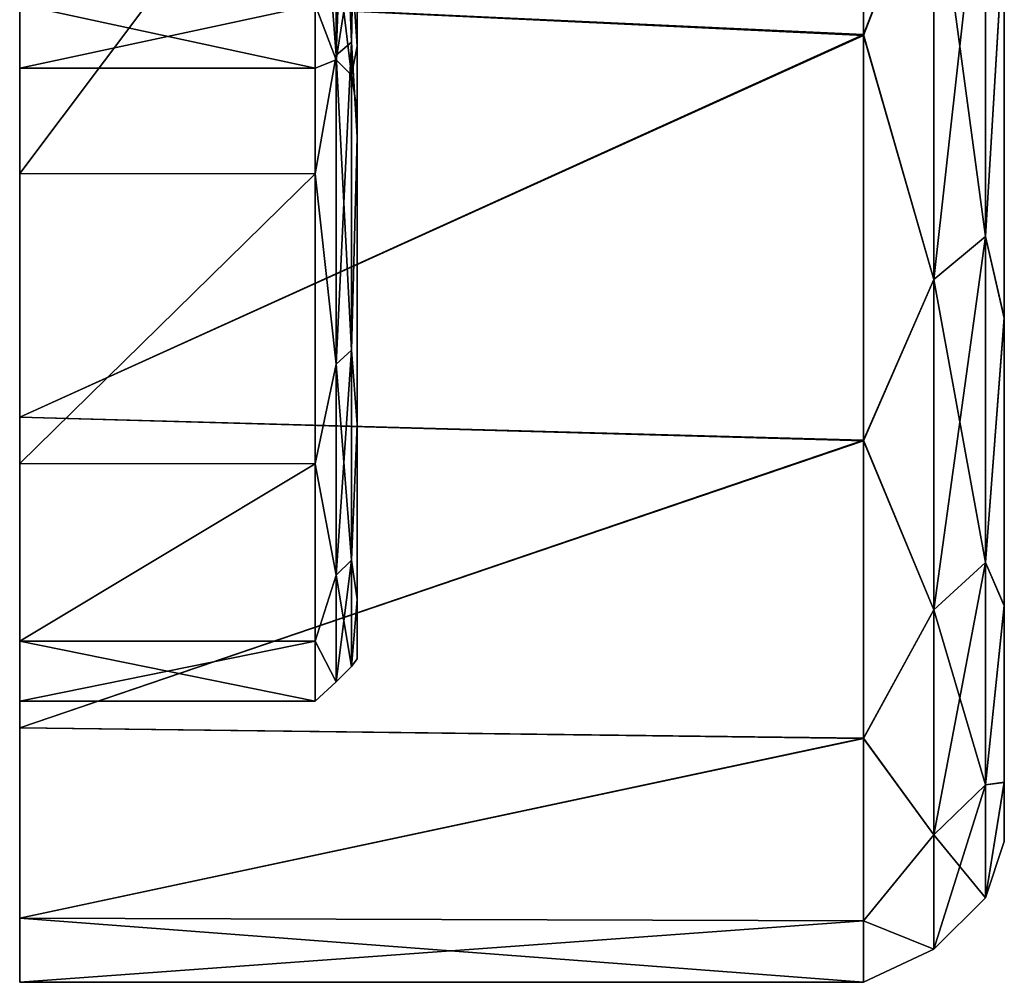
# Model space of a CAD drawing. Header units: metres. Extents: x -46 to 104, y -30 to 30.
# Tile 1 of 127: x -45.5 to -38.5, y -30 to -23.16. Entities that reach past the tile are written whole.
import ezdxf

# ---------------------------------------------------------------- set-up
doc = ezdxf.new("R2010")
doc.units = ezdxf.units.M
doc.layers.add('solid_122529', color=7, linetype='CONTINUOUS')

msp = doc.modelspace()

# ---------------------------------------------------------------- linework, layer by layer
at = {"layer": 'solid_122529'}
for points in [[(-39.5, -19.677197, 1077.354736), (-39.5, -23.26165, 1081.05542), (-45.5, -22.981518, 1080.716675)], [(-39.5, -19.677197, -22.645264), (-39.5, -23.26165, -18.944542), (-45.5, -22.981518, -19.283361)], [(-39.5, -23.267437, 1118.937378), (-39.5, -19.684076, 1122.639282), (-45.5, -22.981518, 1119.283325)], [(-39.5, -23.267437, 18.937433), (-39.5, -19.684076, 22.639284), (-45.5, -22.981518, 19.283361)], [(-39, -21.973148, 1079.772339), (-39.5, -23.26165, 1081.05542), (-39.5, -19.677197, 1077.354736)], [(-39, -21.973148, -20.227709), (-39.5, -23.26165, -18.944542), (-39.5, -19.677197, -22.645264)], [(-39, -21.973148, 1120.227661), (-39.5, -19.684076, 1122.639282), (-39.5, -23.267437, 1118.937378)], [(-39, -21.973148, 20.227709), (-39.5, -19.684076, 22.639284), (-39.5, -23.267437, 18.937433)], [(-43.25, -20.570698, 1118.936646), (-43.140114, -20.489809, 1118.862183), (-43.140114, -23.31497, 1115.232422)], [(-43.25, -23.407013, 1084.707397), (-43.140114, -23.31497, 1084.767578), (-43.140114, -20.489809, 1081.137817)], [(-43.25, -20.570698, 1081.063354), (-43.25, -23.407013, 1084.707397), (-43.140114, -20.489809, 1081.137817)], [(-43.25, -20.570698, 18.936663), (-43.140114, -20.489809, 18.862198), (-43.140114, -23.31497, 15.23243)], [(-43.25, -23.407013, -15.292565), (-43.140114, -23.31497, -15.23243), (-43.140114, -20.489809, -18.862198)], [(-43.25, -20.570698, -18.936663), (-43.25, -23.407013, -15.292565), (-43.140114, -20.489809, -18.862198)], [(-43.140114, -23.31497, 1115.232422), (-43.140114, -20.489809, 1118.862183), (-43.099998, -21.220997, 1117.802979)], [(-43.140114, -20.489809, 1081.137817), (-43.140114, -23.31497, 1084.767578), (-43.099998, -21.2208, 1082.196777)], [(-43.140114, -23.31497, 15.23243), (-43.140114, -20.489809, 18.862198), (-43.099998, -21.220997, 17.803013)], [(-43.140114, -20.489809, -18.862198), (-43.140114, -23.31497, -15.23243), (-43.099998, -21.2208, -17.803247)], [(-43.25, -20.570698, 1081.063354), (-43.400002, -21.45138, 1082.004517), (-43.25, -23.407013, 1084.707397)], [(-43.25, -23.407013, 1115.292603), (-43.400002, -21.451481, 1117.995361), (-43.25, -20.570698, 1118.936646)], [(-43.25, -20.570698, -18.936663), (-43.400002, -21.45138, -17.995508), (-43.25, -23.407013, -15.292565)], [(-43.25, -23.407013, 15.292565), (-43.400002, -21.451481, 17.995388), (-43.25, -20.570698, 18.936663)], [(-43.25, -23.407013, 1115.292603), (-43.25, -20.570698, 1118.936646), (-43.140114, -23.31497, 1115.232422)], [(-43.25, -23.407013, 15.292565), (-43.25, -20.570698, 18.936663), (-43.140114, -23.31497, 15.23243)], [(-43.140114, -23.31497, 1084.767578), (-43.099998, -23.990673, 1086.153442), (-43.099998, -21.2208, 1082.196777)], [(-43.140114, -23.31497, -15.23243), (-43.099998, -23.990673, -13.846535), (-43.099998, -21.2208, -17.803247)], [(-43.140114, -23.31497, 1115.232422), (-43.099998, -21.220997, 1117.802979), (-43.099998, -23.990822, 1113.846313)], [(-43.140114, -23.31497, 15.23243), (-43.099998, -21.220997, 17.803013), (-43.099998, -23.990822, 13.846276)], [(-43.099998, -21.2208, 1082.196777), (-43.099998, -23.990673, 1086.153442), (-43.099998, -21.990143, 1090.896851)], [(-43.099998, -21.2208, -17.803247), (-43.099998, -23.990673, -13.846535), (-43.099998, -21.990143, -9.103182)], [(-43.099998, -21.220997, 1117.802979), (-43.099998, -21.990105, 1109.103271), (-43.099998, -23.343159, 1104.639771)], [(-43.099998, -23.990822, 1113.846313), (-43.099998, -21.220997, 1117.802979), (-43.099998, -23.343159, 1104.639771)], [(-43.099998, -21.220997, 17.803013), (-43.099998, -21.990105, 9.103277), (-43.099998, -23.343159, 4.639809)], [(-43.099998, -23.990822, 13.846276), (-43.099998, -21.220997, 17.803013), (-43.099998, -23.343159, 4.639809)], [(-45.5, -24.248543, 1085.999756), (-45.5, -21.449144, 1082.001953), (-45.5, -22.981518, 1080.716675)], [(-45.5, -21.449144, 1117.998047), (-45.5, -24.248543, 1114.000244), (-45.5, -22.981518, 1119.283325)], [(-43.400002, -21.45138, 1082.004517), (-45.5, -21.449144, 1082.001953), (-45.5, -24.248543, 1085.999756)], [(-43.400002, -21.451481, 1117.995361), (-45.5, -24.248543, 1114.000244), (-45.5, -21.449144, 1117.998047)], [(-45.5, -24.248543, -14.000217), (-45.5, -21.449144, -17.9981), (-45.5, -22.981518, -19.283361)], [(-45.5, -21.449144, 17.9981), (-45.5, -24.248543, 14.000217), (-45.5, -22.981518, 19.283361)], [(-43.400002, -21.45138, -17.995508), (-45.5, -21.449144, -17.9981), (-45.5, -24.248543, -14.000217)], [(-43.400002, -21.451481, 17.995388), (-45.5, -24.248543, 14.000217), (-45.5, -21.449144, 17.9981)], [(-43.400002, -24.250351, 1086.002808), (-43.400002, -21.45138, 1082.004517), (-45.5, -24.248543, 1085.999756)], [(-43.400002, -24.250351, -13.997159), (-43.400002, -21.45138, -17.995508), (-45.5, -24.248543, -14.000217)], [(-43.400002, -21.451481, 1117.995361), (-43.400002, -24.250423, 1113.99707), (-45.5, -24.248543, 1114.000244)], [(-43.400002, -21.451481, 17.995388), (-43.400002, -24.250423, 13.997034), (-45.5, -24.248543, 14.000217)], [(-43.25, -23.407013, 1084.707397), (-43.400002, -21.45138, 1082.004517), (-43.400002, -24.250351, 1086.002808)], [(-43.25, -23.407013, -15.292565), (-43.400002, -21.45138, -17.995508), (-43.400002, -24.250351, -13.997159)], [(-43.25, -23.407013, 1115.292603), (-43.400002, -24.250423, 1113.99707), (-43.400002, -21.451481, 1117.995361)], [(-43.25, -23.407013, 15.292565), (-43.400002, -24.250423, 13.997034), (-43.400002, -21.451481, 17.995388)], [(-38.633713, -21.703522, 1119.979492), (-39, -21.973148, 1120.227661), (-39, -25.002834, 1116.335205)], [(-38.633713, -24.696032, 1116.134766), (-38.633713, -21.703522, 1119.979492), (-39, -25.002834, 1116.335205)], [(-38.633713, -21.703522, 1080.020508), (-38.633713, -24.696032, 1083.865234), (-39, -21.973148, 1079.772339)], [(-38.633713, -21.703522, 19.979498), (-39, -21.973148, 20.227709), (-39, -25.002834, 16.335167)], [(-38.633713, -24.696032, 16.134722), (-38.633713, -21.703522, 19.979498), (-39, -25.002834, 16.335167)], [(-38.633713, -21.703522, -19.979498), (-38.633713, -24.696032, -16.134722), (-39, -21.973148, -20.227709)], [(-38.633713, -21.703522, 1080.020508), (-38.5, -22.485767, 1081.687012), (-38.633713, -24.696032, 1083.865234)], [(-38.633713, -24.696032, 1116.134766), (-38.5, -22.491329, 1118.306152), (-38.633713, -21.703522, 1119.979492)], [(-38.633713, -21.703522, -19.979498), (-38.5, -22.485767, -18.313021), (-38.633713, -24.696032, -16.134722)], [(-38.633713, -24.696032, 16.134722), (-38.5, -22.491329, 18.306194), (-38.633713, -21.703522, 19.979498)], [(-39, -25.002834, 1116.335205), (-39, -21.973148, 1120.227661), (-39.5, -23.267437, 1118.937378)], [(-39, -21.973148, 1079.772339), (-39, -25.002834, 1083.664795), (-39.5, -23.26165, 1081.05542)], [(-39, -25.002834, 16.335167), (-39, -21.973148, 20.227709), (-39.5, -23.267437, 18.937433)], [(-39, -21.973148, -20.227709), (-39, -25.002834, -16.335167), (-39.5, -23.26165, -18.944542)], [(-38.633713, -24.696032, 1083.865234), (-39, -25.002834, 1083.664795), (-39, -21.973148, 1079.772339)], [(-38.633713, -24.696032, -16.134722), (-39, -25.002834, -16.335167), (-39, -21.973148, -20.227709)], [(-43.14019, -22.747179, 1106.472168), (-43.099998, -23.343159, 1104.639771), (-43.099998, -21.990105, 1109.103271)], [(-43.14019, -22.747179, 6.47213), (-43.099998, -23.343159, 4.639809), (-43.099998, -21.990105, 9.103277)], [(-43.14019, -22.747179, 1093.527832), (-43.099998, -21.990143, 1090.896851), (-43.099998, -23.34318, 1095.360352)], [(-43.14019, -22.747179, -6.47213), (-43.099998, -21.990143, -9.103182), (-43.099998, -23.34318, -4.639705)], [(-43.099998, -23.990673, 1086.153442), (-43.099998, -23.34318, 1095.360352), (-43.099998, -21.990143, 1090.896851)], [(-43.099998, -23.990673, -13.846535), (-43.099998, -23.34318, -4.639705), (-43.099998, -21.990143, -9.103182)], [(-38.633713, -24.696032, 1083.865234), (-38.5, -22.485767, 1081.687012), (-38.5, -25.274031, 1085.779541)], [(-38.633713, -24.696032, -16.134722), (-38.5, -22.485767, -18.313021), (-38.5, -25.274031, -14.220508)], [(-38.633713, -24.696032, 1116.134766), (-38.5, -25.278303, 1114.212891), (-38.5, -22.491329, 1118.306152)], [(-38.633713, -24.696032, 16.134722), (-38.5, -25.278303, 14.212913), (-38.5, -22.491329, 18.306194)], [(-38.5, -22.491329, 1118.306152), (-38.5, -25.274031, 1085.779541), (-38.5, -22.485767, 1081.687012)], [(-38.5, -22.491329, 18.306194), (-38.5, -25.274031, -14.220508), (-38.5, -22.485767, -18.313021)], [(-38.5, -22.491329, 1118.306152), (-38.5, -25.278303, 1114.212891), (-38.5, -25.274031, 1085.779541)], [(-38.5, -22.491329, 18.306194), (-38.5, -25.278303, 14.212913), (-38.5, -25.274031, -14.220508)], [(-43.250134, -23.439697, 1102.171997), (-43.250134, -22.641485, 1106.442017), (-43.400002, -23.048986, 1104.581909)], [(-43.250134, -22.641485, 1093.557983), (-43.250134, -23.439697, 1097.828003), (-43.400002, -23.049, 1095.418091)], [(-43.250134, -23.439697, 2.172008), (-43.250134, -22.641485, 6.442058), (-43.400002, -23.048986, 4.581944)], [(-43.250134, -22.641485, -6.442058), (-43.250134, -23.439697, -2.172008), (-43.400002, -23.049, -4.581878)], [(-43.14019, -22.747179, 1106.472168), (-43.250134, -22.641485, 1106.442017), (-43.250134, -23.439697, 1102.171997)], [(-43.14019, -23.549114, 1097.817871), (-43.250134, -23.439697, 1097.828003), (-43.250134, -22.641485, 1093.557983)], [(-43.14019, -22.747179, 1093.527832), (-43.14019, -23.549114, 1097.817871), (-43.250134, -22.641485, 1093.557983)], [(-43.14019, -22.747179, 6.47213), (-43.250134, -22.641485, 6.442058), (-43.250134, -23.439697, 2.172008)], [(-43.14019, -23.549114, -2.182147), (-43.250134, -23.439697, -2.172008), (-43.250134, -22.641485, -6.442058)], [(-43.14019, -22.747179, -6.47213), (-43.14019, -23.549114, -2.182147), (-43.250134, -22.641485, -6.442058)], [(-43.14019, -23.549114, 1102.182129), (-43.14019, -22.747179, 1106.472168), (-43.250134, -23.439697, 1102.171997)], [(-43.14019, -23.549114, 2.182147), (-43.14019, -22.747179, 6.47213), (-43.250134, -23.439697, 2.172008)], [(-43.14019, -22.747179, 1093.527832), (-43.099998, -23.34318, 1095.360352), (-43.14019, -23.549114, 1097.817871)], [(-43.14019, -23.549114, 1102.182129), (-43.099998, -23.343159, 1104.639771), (-43.14019, -22.747179, 1106.472168)], [(-43.14019, -22.747179, -6.47213), (-43.099998, -23.34318, -4.639705), (-43.14019, -23.549114, -2.182147)], [(-43.14019, -23.549114, 2.182147), (-43.099998, -23.343159, 4.639809), (-43.14019, -22.747179, 6.47213)], [(-39.5, -23.26165, 1081.05542), (-45.5, -25.980865, 1085.000244), (-45.5, -22.981518, 1080.716675)], [(-45.5, -24.248543, 1085.999756), (-45.5, -22.981518, 1080.716675), (-45.5, -25.980865, 1085.000244)], [(-39.5, -23.267437, 1118.937378), (-45.5, -22.981518, 1119.283325), (-45.5, -25.980865, 1114.999756)], [(-45.5, -24.248543, 1114.000244), (-45.5, -25.980865, 1114.999756), (-45.5, -22.981518, 1119.283325)], [(-39.5, -23.26165, -18.944542), (-45.5, -25.980865, -14.99975), (-45.5, -22.981518, -19.283361)], [(-45.5, -24.248543, -14.000217), (-45.5, -22.981518, -19.283361), (-45.5, -25.980865, -14.99975)], [(-39.5, -23.267437, 18.937433), (-45.5, -22.981518, 19.283361), (-45.5, -25.980865, 14.99975)], [(-45.5, -24.248543, 14.000217), (-45.5, -25.980865, 14.99975), (-45.5, -22.981518, 19.283361)], [(-45.5, -23.048424, 1104.584473), (-45.5, -23.499943, 1100), (-43.400002, -23.048986, 1104.581909)], [(-45.5, -23.048424, 1095.415527), (-43.400002, -23.049, 1095.418091), (-43.400002, -23.5, 1100)], [(-45.5, -23.499943, 1100), (-45.5, -23.048424, 1095.415527), (-43.400002, -23.5, 1100)], [(-45.5, -23.048424, 1104.584473), (-45.5, -23.048424, 1095.415527), (-45.5, -23.499943, 1100)], [(-45.5, -23.048424, 4.584488), (-45.5, -23.499943), (-43.400002, -23.048986, 4.581944)], [(-45.5, -23.048424, -4.584488), (-43.400002, -23.049, -4.581878), (-43.400002, -23.5, 0.000033)], [(-45.5, -23.499943), (-45.5, -23.048424, -4.584488), (-43.400002, -23.5, 0.000033)], [(-45.5, -23.048424, 4.584488), (-45.5, -23.048424, -4.584488), (-45.5, -23.499943)], [(-45.5, -23.499943, 1100), (-43.400002, -23.5, 1100), (-43.400002, -23.048986, 1104.581909)], [(-45.5, -23.499943), (-43.400002, -23.5, 0.000033), (-43.400002, -23.048986, 4.581944)], [(-43.250134, -23.439697, 1102.171997), (-43.400002, -23.048986, 1104.581909), (-43.400002, -23.5, 1100)], [(-43.250134, -23.439697, 2.172008), (-43.400002, -23.048986, 4.581944), (-43.400002, -23.5, 0.000033)], [(-43.250134, -23.439697, 1097.828003), (-43.400002, -23.5, 1100), (-43.400002, -23.049, 1095.418091)], [(-43.250134, -23.439697, -2.172008), (-43.400002, -23.5, 0.000033), (-43.400002, -23.049, -4.581878)], [(-39.5, -23.26165, 1081.05542), (-39.5, -26.145069, 1085.288208), (-45.5, -25.980865, 1085.000244)], [(-39.5, -23.26165, -18.944542), (-39.5, -26.145069, -14.711743), (-45.5, -25.980865, -14.99975)], [(-39.5, -26.149517, 1114.703857), (-39.5, -23.267437, 1118.937378), (-45.5, -25.980865, 1114.999756)], [(-39.5, -26.149517, 14.703835), (-39.5, -23.267437, 18.937433), (-45.5, -25.980865, 14.99975)], [(-39, -25.002834, 1083.664795), (-39.5, -26.145069, 1085.288208), (-39.5, -23.26165, 1081.05542)], [(-39, -25.002834, -16.335167), (-39.5, -26.145069, -14.711743), (-39.5, -23.26165, -18.944542)], [(-39, -25.002834, 1116.335205), (-39.5, -23.267437, 1118.937378), (-39.5, -26.149517, 1114.703857)], [(-39, -25.002834, 16.335167), (-39.5, -23.267437, 18.937433), (-39.5, -26.149517, 14.703835)], [(-43.25, -23.407013, 1115.292603), (-43.140114, -23.31497, 1115.232422), (-43.140114, -25.50416, 1111.187134)], [(-43.25, -25.604845, 1088.768677), (-43.140114, -25.50416, 1088.812866), (-43.140114, -23.31497, 1084.767578)], [(-43.25, -23.407013, 1084.707397), (-43.25, -25.604845, 1088.768677), (-43.140114, -23.31497, 1084.767578)], [(-43.25, -23.407013, 15.292565), (-43.140114, -23.31497, 15.23243), (-43.140114, -25.50416, 11.187162)], [(-43.25, -25.604845, -11.231326), (-43.140114, -25.50416, -11.187162), (-43.140114, -23.31497, -15.23243)], [(-43.25, -23.407013, -15.292565), (-43.25, -25.604845, -11.231326), (-43.140114, -23.31497, -15.23243)], [(-43.14019, -23.549114, 1102.182129), (-43.099998, -23.799999, 1100), (-43.099998, -23.343159, 1104.639771)], [(-43.14019, -23.549114, 2.182147), (-43.099998, -23.799999, 0.000053), (-43.099998, -23.343159, 4.639809)], [(-43.14019, -23.549114, 1097.817871), (-43.099998, -23.34318, 1095.360352), (-43.099998, -23.799999, 1100)], [(-43.14019, -23.549114, -2.182147), (-43.099998, -23.34318, -4.639705), (-43.099998, -23.799999, 0.000053)], [(-43.140114, -25.50416, 1111.187134), (-43.140114, -23.31497, 1115.232422), (-43.099998, -23.990822, 1113.846313)], [(-43.140114, -23.31497, 1084.767578), (-43.140114, -25.50416, 1088.812866), (-43.099998, -23.990673, 1086.153442)], [(-43.140114, -25.50416, 11.187162), (-43.140114, -23.31497, 15.23243), (-43.099998, -23.990822, 13.846276)], [(-43.140114, -23.31497, -15.23243), (-43.140114, -25.50416, -11.187162), (-43.099998, -23.990673, -13.846535)], [(-43.099998, -23.990822, 1113.846313), (-43.099998, -23.343159, 1104.639771), (-43.099998, -23.799999, 1100)], [(-43.099998, -23.990822, 13.846276), (-43.099998, -23.343159, 4.639809), (-43.099998, -23.799999, 0.000053)], [(-43.099998, -23.990673, 1086.153442), (-43.099998, -23.799999, 1100), (-43.099998, -23.34318, 1095.360352)], [(-43.099998, -23.990673, -13.846535), (-43.099998, -23.799999, 0.000053), (-43.099998, -23.34318, -4.639705)], [(-43.25, -23.407013, 1084.707397), (-43.400002, -24.250351, 1086.002808), (-43.25, -25.604845, 1088.768677)], [(-43.25, -25.604845, 1111.231323), (-43.400002, -24.250423, 1113.99707), (-43.25, -23.407013, 1115.292603)], [(-43.25, -23.407013, -15.292565), (-43.400002, -24.250351, -13.997159), (-43.25, -25.604845, -11.231326)], [(-43.25, -25.604845, 11.231326), (-43.400002, -24.250423, 13.997034), (-43.25, -23.407013, 15.292565)], [(-43.250134, -23.439697, 1097.828003), (-43.250134, -23.439697, 1102.171997), (-43.400002, -23.5, 1100)], [(-43.250134, -23.439697, -2.172008), (-43.250134, -23.439697, 2.172008), (-43.400002, -23.5, 0.000033)], [(-43.14019, -23.549114, 1102.182129), (-43.250134, -23.439697, 1102.171997), (-43.250134, -23.439697, 1097.828003)], [(-43.14019, -23.549114, 1097.817871), (-43.14019, -23.549114, 1102.182129), (-43.250134, -23.439697, 1097.828003)], [(-43.14019, -23.549114, 2.182147), (-43.250134, -23.439697, 2.172008), (-43.250134, -23.439697, -2.172008)], [(-43.14019, -23.549114, -2.182147), (-43.14019, -23.549114, 2.182147), (-43.250134, -23.439697, -2.172008)], [(-43.25, -25.604845, 1111.231323), (-43.25, -23.407013, 1115.292603), (-43.140114, -25.50416, 1111.187134)], [(-43.25, -25.604845, 11.231326), (-43.25, -23.407013, 15.292565), (-43.140114, -25.50416, 11.187162)], [(-43.14019, -23.549114, 1097.817871), (-43.099998, -23.799999, 1100), (-43.14019, -23.549114, 1102.182129)], [(-43.14019, -23.549114, -2.182147), (-43.099998, -23.799999, 0.000053), (-43.14019, -23.549114, 2.182147)], [(-43.099998, -23.990673, 1086.153442), (-43.099998, -23.990822, 1113.846313), (-43.099998, -23.799999, 1100)], [(-43.099998, -23.990673, -13.846535), (-43.099998, -23.990822, 13.846276), (-43.099998, -23.799999, 0.000053)], [(-43.140114, -25.50416, 1088.812866), (-43.099998, -26.030512, 1090.528931), (-43.099998, -23.990673, 1086.153442)], [(-43.140114, -25.50416, -11.187162), (-43.099998, -26.030512, -9.471102), (-43.099998, -23.990673, -13.846535)], [(-43.140114, -25.50416, 1111.187134), (-43.099998, -23.990822, 1113.846313), (-43.099998, -26.030621, 1109.470825)], [(-43.140114, -25.50416, 11.187162), (-43.099998, -23.990822, 13.846276), (-43.099998, -26.030621, 9.470805)], [(-43.099998, -23.990673, 1086.153442), (-43.099998, -26.030512, 1090.528931), (-43.099998, -23.990822, 1113.846313)], [(-43.099998, -23.990673, -13.846535), (-43.099998, -26.030512, -9.471102), (-43.099998, -23.990822, 13.846276)], [(-43.099998, -26.030512, 1090.528931), (-43.099998, -26.030621, 1109.470825), (-43.099998, -23.990822, 1113.846313)], [(-43.099998, -26.030512, -9.471102), (-43.099998, -26.030621, 9.470805), (-43.099998, -23.990822, 13.846276)], [(-45.5, -26.311251, 1090.423096), (-45.5, -24.248543, 1085.999756), (-45.5, -25.980865, 1085.000244)], [(-45.5, -24.248543, 1114.000244), (-45.5, -26.311251, 1109.576904), (-45.5, -25.980865, 1114.999756)], [(-43.400002, -24.250351, 1086.002808), (-45.5, -24.248543, 1085.999756), (-45.5, -26.311251, 1090.423096)], [(-43.400002, -24.250423, 1113.99707), (-45.5, -26.311251, 1109.576904), (-45.5, -24.248543, 1114.000244)], [(-45.5, -26.311251, -9.576888), (-45.5, -24.248543, -14.000217), (-45.5, -25.980865, -14.99975)], [(-45.5, -24.248543, 14.000217), (-45.5, -26.311251, 9.576888), (-45.5, -25.980865, 14.99975)], [(-43.400002, -24.250351, -13.997159), (-45.5, -24.248543, -14.000217), (-45.5, -26.311251, -9.576888)], [(-43.400002, -24.250423, 13.997034), (-45.5, -26.311251, 9.576888), (-45.5, -24.248543, 14.000217)], [(-43.400002, -26.312317, 1090.426025), (-43.400002, -24.250351, 1086.002808), (-45.5, -26.311251, 1090.423096)], [(-43.400002, -26.312317, -9.574026), (-43.400002, -24.250351, -13.997159), (-45.5, -26.311251, -9.576888)], [(-43.400002, -24.250423, 1113.99707), (-43.400002, -26.31237, 1109.573853), (-45.5, -26.311251, 1109.576904)], [(-43.400002, -24.250423, 13.997034), (-43.400002, -26.31237, 9.573879), (-45.5, -26.311251, 9.576888)], [(-43.25, -25.604845, 1088.768677), (-43.400002, -24.250351, 1086.002808), (-43.400002, -26.312317, 1090.426025)], [(-43.25, -25.604845, -11.231326), (-43.400002, -24.250351, -13.997159), (-43.400002, -26.312317, -9.574026)], [(-43.25, -25.604845, 1111.231323), (-43.400002, -26.31237, 1109.573853), (-43.400002, -24.250423, 1113.99707)], [(-43.25, -25.604845, 11.231326), (-43.400002, -26.31237, 9.573879), (-43.400002, -24.250423, 13.997034)], [(-38.633713, -24.696032, 1116.134766), (-39, -25.002834, 1116.335205), (-39, -27.35051, 1111.99707)], [(-38.633713, -27.014896, 1111.849854), (-38.633713, -24.696032, 1116.134766), (-39, -27.35051, 1111.99707)], [(-38.633713, -24.696032, 1083.865234), (-38.633713, -27.014896, 1088.150146), (-39, -25.002834, 1083.664795)], [(-38.633713, -24.696032, 16.134722), (-39, -25.002834, 16.335167), (-39, -27.35051, 11.997046)], [(-38.633713, -27.014896, 11.849833), (-38.633713, -24.696032, 16.134722), (-39, -27.35051, 11.997046)], [(-38.633713, -24.696032, -16.134722), (-38.633713, -27.014896, -11.849833), (-39, -25.002834, -16.335167)], [(-38.633713, -24.696032, 1083.865234), (-38.5, -25.274031, 1085.779541), (-38.633713, -27.014896, 1088.150146)], [(-38.633713, -27.014896, 1111.849854), (-38.5, -25.278303, 1114.212891), (-38.633713, -24.696032, 1116.134766)], [(-38.633713, -24.696032, -16.134722), (-38.5, -25.274031, -14.220508), (-38.633713, -27.014896, -11.849833)], [(-38.633713, -27.014896, 11.849833), (-38.5, -25.278303, 14.212913), (-38.633713, -24.696032, 16.134722)], [(-39, -27.35051, 1111.99707), (-39, -25.002834, 1116.335205), (-39.5, -26.149517, 1114.703857)], [(-39, -25.002834, 1083.664795), (-39, -27.35051, 1088.00293), (-39.5, -26.145069, 1085.288208)], [(-39, -27.35051, 11.997046), (-39, -25.002834, 16.335167), (-39.5, -26.149517, 14.703835)], [(-39, -25.002834, -16.335167), (-39, -27.35051, -11.997046), (-39.5, -26.145069, -14.711743)], [(-38.633713, -27.014896, 1088.150146), (-39, -27.35051, 1088.00293), (-39, -25.002834, 1083.664795)], [(-38.633713, -27.014896, -11.849833), (-39, -27.35051, -11.997046), (-39, -25.002834, -16.335167)], [(-38.633713, -27.014896, 1088.150146), (-38.5, -25.274031, 1085.779541), (-38.5, -27.321245, 1090.276367)], [(-38.633713, -27.014896, -11.849833), (-38.5, -25.274031, -14.220508), (-38.5, -27.321245, -9.72366)], [(-38.633713, -27.014896, 1111.849854), (-38.5, -27.324169, 1109.715454), (-38.5, -25.278303, 1114.212891)], [(-38.633713, -27.014896, 11.849833), (-38.5, -27.324169, 9.715442), (-38.5, -25.278303, 14.212913)], [(-38.5, -25.278303, 1114.212891), (-38.5, -27.321245, 1090.276367), (-38.5, -25.274031, 1085.779541)], [(-38.5, -25.278303, 14.212913), (-38.5, -27.321245, -9.72366), (-38.5, -25.274031, -14.220508)], [(-38.5, -25.278303, 1114.212891), (-38.5, -27.324169, 1109.715454), (-38.5, -27.321245, 1090.276367)], [(-38.5, -25.278303, 14.212913), (-38.5, -27.324169, 9.715442), (-38.5, -27.321245, -9.72366)], [(-43.25, -25.604845, 1111.231323), (-43.140114, -25.50416, 1111.187134), (-43.140114, -26.997663, 1106.836792)], [(-43.25, -27.104244, 1093.13623), (-43.140114, -26.997663, 1093.163208), (-43.140114, -25.50416, 1088.812866)], [(-43.25, -25.604845, 1088.768677), (-43.25, -27.104244, 1093.13623), (-43.140114, -25.50416, 1088.812866)], [(-43.25, -25.604845, 11.231326), (-43.140114, -25.50416, 11.187162), (-43.140114, -26.997663, 6.836737)], [(-43.25, -27.104244, -6.863727), (-43.140114, -26.997663, -6.836737), (-43.140114, -25.50416, -11.187162)], [(-43.25, -25.604845, -11.231326), (-43.25, -27.104244, -6.863727), (-43.140114, -25.50416, -11.187162)], [(-43.140114, -26.997663, 1106.836792), (-43.140114, -25.50416, 1111.187134), (-43.099998, -26.030621, 1109.470825)], [(-43.140114, -25.50416, 1088.812866), (-43.140114, -26.997663, 1093.163208), (-43.099998, -26.030512, 1090.528931)], [(-43.140114, -26.997663, 6.836737), (-43.140114, -25.50416, 11.187162), (-43.099998, -26.030621, 9.470805)], [(-43.140114, -25.50416, -11.187162), (-43.140114, -26.997663, -6.836737), (-43.099998, -26.030512, -9.471102)], [(-43.25, -25.604845, 1088.768677), (-43.400002, -26.312317, 1090.426025), (-43.25, -27.104244, 1093.13623)], [(-43.25, -27.104244, 1106.86377), (-43.400002, -26.31237, 1109.573853), (-43.25, -25.604845, 1111.231323)], [(-43.25, -25.604845, -11.231326), (-43.400002, -26.312317, -9.574026), (-43.25, -27.104244, -6.863727)], [(-43.25, -27.104244, 6.863727), (-43.400002, -26.31237, 9.573879), (-43.25, -25.604845, 11.231326)], [(-43.25, -27.104244, 1106.86377), (-43.25, -25.604845, 1111.231323), (-43.140114, -26.997663, 1106.836792)], [(-43.25, -27.104244, 6.863727), (-43.25, -25.604845, 11.231326), (-43.140114, -26.997663, 6.836737)], [(-39.5, -26.145069, 1085.288208), (-45.5, -28.190805, 1089.739624), (-45.5, -25.980865, 1085.000244)], [(-45.5, -26.311251, 1090.423096), (-45.5, -25.980865, 1085.000244), (-45.5, -28.190805, 1089.739624)], [(-39.5, -26.149517, 1114.703857), (-45.5, -25.980865, 1114.999756), (-45.5, -28.190805, 1110.260376)], [(-45.5, -27.57456, 1104.862427), (-45.5, -28.190805, 1110.260376), (-45.5, -25.980865, 1114.999756)], [(-45.5, -26.311251, 1109.576904), (-45.5, -27.57456, 1104.862427), (-45.5, -25.980865, 1114.999756)], [(-39.5, -26.145069, -14.711743), (-45.5, -28.190805, -10.26041), (-45.5, -25.980865, -14.99975)], [(-45.5, -26.311251, -9.576888), (-45.5, -25.980865, -14.99975), (-45.5, -28.190805, -10.26041)], [(-39.5, -26.149517, 14.703835), (-45.5, -25.980865, 14.99975), (-45.5, -28.190805, 10.26041)], [(-45.5, -27.57456, 4.862426), (-45.5, -28.190805, 10.26041), (-45.5, -25.980865, 14.99975)], [(-45.5, -26.311251, 9.576888), (-45.5, -27.57456, 4.862426), (-45.5, -25.980865, 14.99975)], [(-43.140114, -26.997663, 1093.163208), (-43.099998, -27.279016, 1095.189697), (-43.099998, -26.030512, 1090.528931)], [(-43.140114, -26.997663, -6.836737), (-43.099998, -27.279016, -4.810322), (-43.099998, -26.030512, -9.471102)], [(-43.140114, -26.997663, 1106.836792), (-43.099998, -26.030621, 1109.470825), (-43.099998, -27.279074, 1104.810059)], [(-43.140114, -26.997663, 6.836737), (-43.099998, -26.030621, 9.470805), (-43.099998, -27.279074, 4.810005)], [(-43.099998, -26.030512, 1090.528931), (-43.099998, -27.279016, 1095.189697), (-43.099998, -26.030621, 1109.470825)], [(-43.099998, -26.030512, -9.471102), (-43.099998, -27.279016, -4.810322), (-43.099998, -26.030621, 9.470805)], [(-43.099998, -27.279016, 1095.189697), (-43.099998, -27.279074, 1104.810059), (-43.099998, -26.030621, 1109.470825)], [(-43.099998, -27.279016, -4.810322), (-43.099998, -27.279074, 4.810005), (-43.099998, -26.030621, 9.470805)], [(-39.5, -26.145069, 1085.288208), (-39.5, -28.263395, 1089.941162), (-45.5, -28.190805, 1089.739624)], [(-39.5, -26.145069, -14.711743), (-39.5, -28.263395, -10.058851), (-45.5, -28.190805, -10.26041)], [(-39.5, -28.266439, 1110.050293), (-39.5, -26.149517, 1114.703857), (-45.5, -28.190805, 1110.260376)], [(-39.5, -28.266439, 10.050293), (-39.5, -26.149517, 14.703835), (-45.5, -28.190805, 10.26041)], [(-39, -27.35051, 1088.00293), (-39.5, -28.263395, 1089.941162), (-39.5, -26.145069, 1085.288208)], [(-39, -27.35051, -11.997046), (-39.5, -28.263395, -10.058851), (-39.5, -26.145069, -14.711743)], [(-39, -27.35051, 1111.99707), (-39.5, -26.149517, 1114.703857), (-39.5, -28.266439, 1110.050293)], [(-39, -27.35051, 11.997046), (-39.5, -26.149517, 14.703835), (-39.5, -28.266439, 10.050293)], [(-45.5, -27.57456, 1095.137573), (-45.5, -26.311251, 1090.423096), (-45.5, -28.190805, 1089.739624)], [(-43.400002, -26.312317, 1090.426025), (-45.5, -26.311251, 1090.423096), (-45.5, -27.57456, 1095.137573)], [(-43.400002, -26.31237, 1109.573853), (-45.5, -27.57456, 1104.862427), (-45.5, -26.311251, 1109.576904)], [(-45.5, -27.57456, -4.862426), (-45.5, -26.311251, -9.576888), (-45.5, -28.190805, -10.26041)], [(-43.400002, -26.312317, -9.574026), (-45.5, -26.311251, -9.576888), (-45.5, -27.57456, -4.862426)], [(-43.400002, -26.31237, 9.573879), (-45.5, -27.57456, 4.862426), (-45.5, -26.311251, 9.576888)], [(-43.400002, -27.574787, 1095.138794), (-43.400002, -26.312317, 1090.426025), (-45.5, -27.57456, 1095.137573)], [(-43.400002, -27.574787, -4.861181), (-43.400002, -26.312317, -9.574026), (-45.5, -27.57456, -4.862426)], [(-43.400002, -26.31237, 1109.573853), (-43.400002, -27.574816, 1104.861084), (-45.5, -27.57456, 1104.862427)], [(-43.400002, -26.31237, 9.573879), (-43.400002, -27.574816, 4.861024), (-45.5, -27.57456, 4.862426)], [(-43.25, -27.104244, 1093.13623), (-43.400002, -26.312317, 1090.426025), (-43.400002, -27.574787, 1095.138794)], [(-43.25, -27.104244, -6.863727), (-43.400002, -26.312317, -9.574026), (-43.400002, -27.574787, -4.861181)], [(-43.25, -27.104244, 1106.86377), (-43.400002, -27.574816, 1104.861084), (-43.400002, -26.31237, 1109.573853)], [(-43.25, -27.104244, 6.863727), (-43.400002, -27.574816, 4.861024), (-43.400002, -26.31237, 9.573879)], [(-43.25, -27.104244, 1106.86377), (-43.140114, -26.997663, 1106.836792), (-43.140114, -27.75474, 1102.299805)], [(-43.25, -27.864309, 1097.69104), (-43.140114, -27.75474, 1097.700195), (-43.140114, -26.997663, 1093.163208)], [(-43.25, -27.104244, 1093.13623), (-43.25, -27.864309, 1097.69104), (-43.140114, -26.997663, 1093.163208)], [(-43.25, -27.104244, 6.863727), (-43.140114, -26.997663, 6.836737), (-43.140114, -27.75474, 2.299823)], [(-43.25, -27.864309, -2.308903), (-43.140114, -27.75474, -2.299823), (-43.140114, -26.997663, -6.836737)], [(-43.25, -27.104244, -6.863727), (-43.25, -27.864309, -2.308903), (-43.140114, -26.997663, -6.836737)], [(-43.140114, -27.75474, 1102.299805), (-43.140114, -26.997663, 1106.836792), (-43.099998, -27.279074, 1104.810059)], [(-43.140114, -26.997663, 1093.163208), (-43.140114, -27.75474, 1097.700195), (-43.099998, -27.279016, 1095.189697)], [(-43.140114, -27.75474, 2.299823), (-43.140114, -26.997663, 6.836737), (-43.099998, -27.279074, 4.810005)], [(-43.140114, -26.997663, -6.836737), (-43.140114, -27.75474, -2.299823), (-43.099998, -27.279016, -4.810322)], [(-38.633713, -27.014896, 1111.849854), (-39, -27.35051, 1111.99707), (-39, -28.952133, 1107.331665)], [(-38.633713, -28.596869, 1107.241699), (-38.633713, -27.014896, 1111.849854), (-39, -28.952133, 1107.331665)], [(-38.633713, -27.014896, 1088.150146), (-38.633713, -28.596869, 1092.758301), (-39, -27.35051, 1088.00293)], [(-38.633713, -27.014896, 11.849833), (-39, -27.35051, 11.997046), (-39, -28.952133, 7.331676)], [(-38.633713, -28.596869, 7.24171), (-38.633713, -27.014896, 11.849833), (-39, -28.952133, 7.331676)], [(-38.633713, -27.014896, -11.849833), (-38.633713, -28.596869, -7.24171), (-39, -27.35051, -11.997046)], [(-38.633713, -27.014896, 1088.150146), (-38.5, -27.321245, 1090.276367), (-38.633713, -28.596869, 1092.758301)], [(-38.633713, -28.596869, 1107.241699), (-38.5, -27.324169, 1109.715454), (-38.633713, -27.014896, 1111.849854)], [(-38.633713, -27.014896, -11.849833), (-38.5, -27.321245, -9.72366), (-38.633713, -28.596869, -7.24171)], [(-38.633713, -28.596869, 7.24171), (-38.5, -27.324169, 9.715442), (-38.633713, -27.014896, 11.849833)], [(-43.25, -27.104244, 1093.13623), (-43.400002, -27.574787, 1095.138794), (-43.25, -27.864309, 1097.69104)], [(-43.25, -27.864309, 1102.30896), (-43.400002, -27.574816, 1104.861084), (-43.25, -27.104244, 1106.86377)], [(-43.25, -27.104244, -6.863727), (-43.400002, -27.574787, -4.861181), (-43.25, -27.864309, -2.308903)], [(-43.25, -27.864309, 2.308903), (-43.400002, -27.574816, 4.861024), (-43.25, -27.104244, 6.863727)], [(-43.25, -27.864309, 1102.30896), (-43.25, -27.104244, 1106.86377), (-43.140114, -27.75474, 1102.299805)], [(-43.25, -27.864309, 2.308903), (-43.25, -27.104244, 6.863727), (-43.140114, -27.75474, 2.299823)], [(-43.140114, -27.75474, 1097.700195), (-43.099998, -27.69976, 1099.999878), (-43.099998, -27.279016, 1095.189697)], [(-43.140114, -27.75474, -2.299823), (-43.099998, -27.69976, -0.000159), (-43.099998, -27.279016, -4.810322)], [(-43.140114, -27.75474, 1102.299805), (-43.099998, -27.279074, 1104.810059), (-43.099998, -27.69976, 1099.999878)], [(-43.140114, -27.75474, 2.299823), (-43.099998, -27.279074, 4.810005), (-43.099998, -27.69976, -0.000159)], [(-43.099998, -27.279016, 1095.189697), (-43.099998, -27.69976, 1099.999878), (-43.099998, -27.279074, 1104.810059)], [(-43.099998, -27.279016, -4.810322), (-43.099998, -27.69976, -0.000159), (-43.099998, -27.279074, 4.810005)], [(-39, -28.952133, 1107.331665), (-39, -27.35051, 1111.99707), (-39.5, -28.266439, 1110.050293)], [(-39, -27.35051, 1088.00293), (-39, -28.952133, 1092.668335), (-39.5, -28.263395, 1089.941162)], [(-39, -28.952133, 7.331676), (-39, -27.35051, 11.997046), (-39.5, -28.266439, 10.050293)], [(-39, -27.35051, -11.997046), (-39, -28.952133, -7.331676), (-39.5, -28.263395, -10.058851)], [(-38.633713, -28.596869, 1092.758301), (-39, -28.952133, 1092.668335), (-39, -27.35051, 1088.00293)], [(-38.633713, -28.596869, -7.24171), (-39, -28.952133, -7.331676), (-39, -27.35051, -11.997046)], [(-38.633713, -28.596869, 1092.758301), (-38.5, -27.321245, 1090.276367), (-38.5, -28.57662, 1095.063477)], [(-38.633713, -28.596869, -7.24171), (-38.5, -27.321245, -9.72366), (-38.5, -28.57662, -4.936481)], [(-38.633713, -28.596869, 1107.241699), (-38.5, -28.578106, 1104.927856), (-38.5, -27.324169, 1109.715454)], [(-38.633713, -28.596869, 7.24171), (-38.5, -28.578106, 4.927874), (-38.5, -27.324169, 9.715442)], [(-38.5, -27.324169, 1109.715454), (-38.5, -28.57662, 1095.063477), (-38.5, -27.321245, 1090.276367)], [(-38.5, -27.324169, 9.715442), (-38.5, -28.57662, -4.936481), (-38.5, -27.321245, -9.72366)], [(-38.5, -27.324169, 1109.715454), (-38.5, -28.578106, 1104.927856), (-38.5, -28.57662, 1095.063477)], [(-38.5, -27.324169, 9.715442), (-38.5, -28.578106, 4.927874), (-38.5, -28.57662, -4.936481)], [(-45.5, -28, 1100), (-45.5, -27.57456, 1095.137573), (-45.5, -28.190805, 1089.739624)], [(-45.5, -27.57456, 1104.862427), (-45.5, -28, 1100), (-45.5, -28.190805, 1110.260376)], [(-43.400002, -27.574787, 1095.138794), (-45.5, -27.57456, 1095.137573), (-45.5, -28, 1100)], [(-43.400002, -28, 1099.999878), (-45.5, -28, 1100), (-45.5, -27.57456, 1104.862427)], [(-43.400002, -27.574816, 1104.861084), (-43.400002, -28, 1099.999878), (-45.5, -27.57456, 1104.862427)], [(-45.5, -28), (-45.5, -27.57456, -4.862426), (-45.5, -28.190805, -10.26041)], [(-45.5, -27.57456, 4.862426), (-45.5, -28), (-45.5, -28.190805, 10.26041)], [(-43.400002, -27.574787, -4.861181), (-45.5, -27.57456, -4.862426), (-45.5, -28)], [(-43.400002, -28, -0.000076), (-45.5, -28), (-45.5, -27.57456, 4.862426)], [(-43.400002, -27.574816, 4.861024), (-43.400002, -28, -0.000076), (-45.5, -27.57456, 4.862426)], [(-43.400002, -28, 1099.999878), (-43.400002, -27.574787, 1095.138794), (-45.5, -28, 1100)], [(-43.400002, -28, -0.000076), (-43.400002, -27.574787, -4.861181), (-45.5, -28)], [(-43.25, -27.864309, 1097.69104), (-43.400002, -27.574787, 1095.138794), (-43.400002, -28, 1099.999878)], [(-43.25, -27.864309, -2.308903), (-43.400002, -27.574787, -4.861181), (-43.400002, -28, -0.000076)], [(-43.25, -27.864309, 1102.30896), (-43.400002, -28, 1099.999878), (-43.400002, -27.574816, 1104.861084)], [(-43.25, -27.864309, 2.308903), (-43.400002, -28, -0.000076), (-43.400002, -27.574816, 4.861024)], [(-43.140114, -27.75474, 1097.700195), (-43.140114, -27.75474, 1102.299805), (-43.099998, -27.69976, 1099.999878)], [(-43.140114, -27.75474, -2.299823), (-43.140114, -27.75474, 2.299823), (-43.099998, -27.69976, -0.000159)], [(-43.25, -27.864309, 1102.30896), (-43.140114, -27.75474, 1102.299805), (-43.140114, -27.75474, 1097.700195)], [(-43.25, -27.864309, 1097.69104), (-43.25, -27.864309, 1102.30896), (-43.140114, -27.75474, 1097.700195)], [(-43.25, -27.864309, 2.308903), (-43.140114, -27.75474, 2.299823), (-43.140114, -27.75474, -2.299823)], [(-43.25, -27.864309, -2.308903), (-43.25, -27.864309, 2.308903), (-43.140114, -27.75474, -2.299823)], [(-43.25, -27.864309, 1097.69104), (-43.400002, -28, 1099.999878), (-43.25, -27.864309, 1102.30896)], [(-43.25, -27.864309, -2.308903), (-43.400002, -28, -0.000076), (-43.25, -27.864309, 2.308903)], [(-45.5, -28, 1100), (-45.5, -28.190805, 1089.739624), (-45.5, -28.190805, 1110.260376)], [(-45.5, -28), (-45.5, -28.190805, -10.26041), (-45.5, -28.190805, 10.26041)], [(-45.5, -28.190805, 1110.260376), (-45.5, -28.190805, 1089.739624), (-45.5, -29.544207, 1094.790649)], [(-39.5, -28.263395, 1089.941162), (-45.5, -29.544207, 1094.790649), (-45.5, -28.190805, 1089.739624)], [(-45.5, -28.190805, 1110.260376), (-45.5, -29.544207, 1094.790649), (-45.5, -29.544207, 1105.209351)], [(-39.5, -28.266439, 1110.050293), (-45.5, -28.190805, 1110.260376), (-45.5, -29.544207, 1105.209351)], [(-45.5, -28.190805, 10.26041), (-45.5, -28.190805, -10.26041), (-45.5, -29.544207, -5.20934)], [(-39.5, -28.263395, -10.058851), (-45.5, -29.544207, -5.20934), (-45.5, -28.190805, -10.26041)], [(-45.5, -28.190805, 10.26041), (-45.5, -29.544207, -5.20934), (-45.5, -29.544207, 5.20934)], [(-39.5, -28.266439, 10.050293), (-45.5, -28.190805, 10.26041), (-45.5, -29.544207, 5.20934)], [(-39.5, -28.263395, 1089.941162), (-39.5, -29.562372, 1094.894531), (-45.5, -29.544207, 1094.790649)], [(-39.5, -28.263395, -10.058851), (-39.5, -29.562372, -5.105505), (-45.5, -29.544207, -5.20934)], [(-39.5, -29.563919, 1105.096558), (-39.5, -28.266439, 1110.050293), (-45.5, -29.544207, 1105.209351)], [(-39.5, -29.563919, 5.096539), (-39.5, -28.266439, 10.050293), (-45.5, -29.544207, 5.20934)], [(-39, -28.952133, 1092.668335), (-39.5, -29.562372, 1094.894531), (-39.5, -28.263395, 1089.941162)], [(-39, -28.952133, -7.331676), (-39.5, -29.562372, -5.105505), (-39.5, -28.263395, -10.058851)], [(-39, -28.952133, 1107.331665), (-39.5, -28.266439, 1110.050293), (-39.5, -29.563919, 1105.096558)], [(-39, -28.952133, 7.331676), (-39.5, -28.266439, 10.050293), (-39.5, -29.563919, 5.096539)], [(-38.633713, -28.596869, 1107.241699), (-39, -28.952133, 1107.331665), (-39, -29.764017, 1102.466309)], [(-38.633713, -29.39879, 1102.436035), (-38.633713, -28.596869, 1107.241699), (-39, -29.764017, 1102.466309)], [(-38.633713, -28.596869, 1092.758301), (-38.633713, -29.39879, 1097.563965), (-39, -28.952133, 1092.668335)], [(-38.633713, -28.596869, 7.24171), (-39, -28.952133, 7.331676), (-39, -29.764017, 2.466317)], [(-38.633713, -29.39879, 2.436053), (-38.633713, -28.596869, 7.24171), (-39, -29.764017, 2.466317)], [(-38.633713, -28.596869, -7.24171), (-38.633713, -29.39879, -2.436053), (-39, -28.952133, -7.331676)], [(-38.633713, -29.39879, 1097.563965), (-38.5, -28.57662, 1095.063477), (-38.5, -28.999798, 1099.995605)], [(-38.633713, -28.596869, 1092.758301), (-38.5, -28.57662, 1095.063477), (-38.633713, -29.39879, 1097.563965)], [(-38.633713, -29.39879, -2.436053), (-38.5, -28.57662, -4.936481), (-38.5, -28.999798, -0.004364)], [(-38.633713, -28.596869, -7.24171), (-38.5, -28.57662, -4.936481), (-38.633713, -29.39879, -2.436053)], [(-38.633713, -29.39879, 1102.436035), (-38.5, -28.999798, 1099.995605), (-38.5, -28.578106, 1104.927856)], [(-38.633713, -29.39879, 1102.436035), (-38.5, -28.578106, 1104.927856), (-38.633713, -28.596869, 1107.241699)], [(-38.633713, -29.39879, 2.436053), (-38.5, -28.999798, -0.004364), (-38.5, -28.578106, 4.927874)], [(-38.633713, -29.39879, 2.436053), (-38.5, -28.578106, 4.927874), (-38.633713, -28.596869, 7.24171)], [(-38.5, -28.578106, 1104.927856), (-38.5, -28.999798, 1099.995605), (-38.5, -28.57662, 1095.063477)], [(-38.5, -28.578106, 4.927874), (-38.5, -28.999798, -0.004364), (-38.5, -28.57662, -4.936481)], [(-39, -29.764017, 1102.466309), (-39, -28.952133, 1107.331665), (-39.5, -29.563919, 1105.096558)], [(-39, -28.952133, 1092.668335), (-39, -29.764017, 1097.533691), (-39.5, -29.562372, 1094.894531)], [(-39, -29.764017, 2.466317), (-39, -28.952133, 7.331676), (-39.5, -29.563919, 5.096539)], [(-39, -28.952133, -7.331676), (-39, -29.764017, -2.466317), (-39.5, -29.562372, -5.105505)], [(-38.633713, -29.39879, 1097.563965), (-39, -29.764017, 1097.533691), (-39, -28.952133, 1092.668335)], [(-38.633713, -29.39879, -2.436053), (-39, -29.764017, -2.466317), (-39, -28.952133, -7.331676)], [(-38.633713, -29.39879, 1097.563965), (-38.5, -28.999798, 1099.995605), (-38.633713, -29.39879, 1102.436035)], [(-38.633713, -29.39879, -2.436053), (-38.5, -28.999798, -0.004364), (-38.633713, -29.39879, 2.436053)], [(-38.633713, -29.39879, 1102.436035), (-39, -29.764017, 1102.466309), (-39, -29.764017, 1097.533691)], [(-38.633713, -29.39879, 1097.563965), (-38.633713, -29.39879, 1102.436035), (-39, -29.764017, 1097.533691)], [(-38.633713, -29.39879, 2.436053), (-39, -29.764017, 2.466317), (-39, -29.764017, -2.466317)], [(-38.633713, -29.39879, -2.436053), (-38.633713, -29.39879, 2.436053), (-39, -29.764017, -2.466317)], [(-45.5, -29.544207, 1105.209351), (-45.5, -29.544207, 1094.790649), (-45.5, -29.999954, 1100)], [(-39.5, -30, 1099.995483), (-45.5, -29.999954, 1100), (-45.5, -29.544207, 1094.790649)], [(-39.5, -29.562372, 1094.894531), (-39.5, -30, 1099.995483), (-45.5, -29.544207, 1094.790649)], [(-39.5, -29.563919, 1105.096558), (-45.5, -29.544207, 1105.209351), (-45.5, -29.999954, 1100)], [(-45.5, -29.544207, 5.20934), (-45.5, -29.544207, -5.20934), (-45.5, -29.999954)], [(-39.5, -30, -0.004547), (-45.5, -29.999954), (-45.5, -29.544207, -5.20934)], [(-39.5, -29.562372, -5.105505), (-39.5, -30, -0.004547), (-45.5, -29.544207, -5.20934)], [(-39.5, -29.563919, 5.096539), (-45.5, -29.544207, 5.20934), (-45.5, -29.999954)], [(-39.5, -30, 1099.995483), (-39.5, -29.563919, 1105.096558), (-45.5, -29.999954, 1100)], [(-39.5, -30, -0.004547), (-39.5, -29.563919, 5.096539), (-45.5, -29.999954)], [(-39, -29.764017, 1097.533691), (-39.5, -30, 1099.995483), (-39.5, -29.562372, 1094.894531)], [(-39, -29.764017, -2.466317), (-39.5, -30, -0.004547), (-39.5, -29.562372, -5.105505)], [(-39, -29.764017, 1102.466309), (-39.5, -29.563919, 1105.096558), (-39.5, -30, 1099.995483)], [(-39, -29.764017, 2.466317), (-39.5, -29.563919, 5.096539), (-39.5, -30, -0.004547)], [(-39, -29.764017, 1097.533691), (-39, -29.764017, 1102.466309), (-39.5, -30, 1099.995483)], [(-39, -29.764017, -2.466317), (-39, -29.764017, 2.466317), (-39.5, -30, -0.004547)]]:
    msp.add_3dface(points, dxfattribs=at)

doc.saveas('drawing.dxf')
